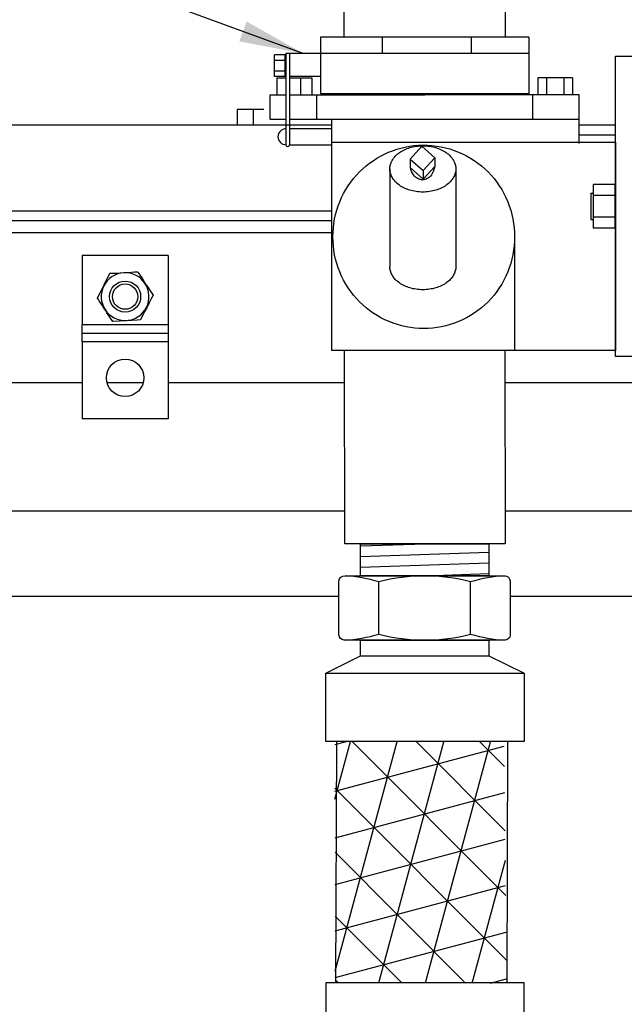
# Model space of a CAD drawing. Extents: x 1152 to 2559, y 156 to 782.
# Tile 7 of 111: x 1520.59 to 1527.66, y 293.19 to 304.69. Entities that reach past the tile are written whole.
import ezdxf

# ---------------------------------------------------------------- set-up
doc = ezdxf.new("R2010")
doc.units = 0
doc.header["$MEASUREMENT"] = 0
for name, color, linetype in [('1', 1, 'CONTINUOUS'), ('DISPENSER-SUMP', 1, 'CONTINUOUS'), ('FLEXHOSE-1.5', 3, 'CONTINUOUS'), ('FREEZE-OUTLINE-TITLES', 60, 'CONTINUOUS'), ('FRP-2-HATCH', 1, 'CONTINUOUS'), ('SHEAR-VALVE-PRODUCT', 3, 'CONTINUOUS'), ('TEXT', 3, 'CONTINUOUS')]:
    doc.layers.add(name, color=color, linetype=linetype)
doc.styles.add('SIMPLEX', font='simplex')
doc.dimstyles.new('DIM8', dxfattribs={"dimscale": 8, "dimtxt": 0.09375, "dimasz": 0.09375, "dimexe": 0.0625, "dimexo": 0.0625, "dimgap": 0.0625, "dimtad": 1, "dimdec": 4, "dimzin": 3, "dimdsep": 46, "dimlunit": 4, "dimtxsty": 'SIMPLEX', "dimcen": 0.0625, "dimclrd": 3, "dimclre": 3, "dimclrt": 3, "dimadec": 0, "dimazin": 0, "dimtfac": 1, "dimtdec": 4, "dimtofl": 0, "dimtmove": 0, "dimatfit": 3, "dimfxl": 1, "dimfrac": 2, "dimtolj": 1, "dimtzin": 3, "dimarcsym": 0})

msp = doc.modelspace()

# ---------------------------------------------------------------- hatches: boundary and pattern name
at = {"layer": 'FRP-2-HATCH', "linetype": 'Continuous'}
h = msp.add_hatch(dxfattribs=at)
h.set_pattern_fill('NET3', color=256, scale=4.212912, angle=-45.098168, style=0)
h.set_pattern_definition([(314.902, (1515.5619, 303.71363), (0.37301, 0.371734), []), (14.902, (1515.5619, 303.71363), (-0.135426, 0.508903), []), (74.902, (1515.5619, 303.71363), (-0.508436, 0.137169), [])])
h.paths.add_polyline_path([(1526.25396, 296.25344), (1524.27642, 296.26021), (1524.28161, 293.44282), (1526.2816, 293.43597)])

# ---------------------------------------------------------------- linework, layer by layer
at = {"layer": '1', "linetype": 'Continuous'}
for p, q in [((1523.44654, 303.63847), (1523.13393, 303.63847)), ((1523.13393, 303.63847), (1523.13393, 303.45696)), ((1523.32015, 303.63847), (1523.32015, 303.45696)), ((1524.23851, 303.45696), (1519.06998, 303.45696)), ((1527.55547, 303.45696), (1527.13007, 303.45696)), ((1516.14892, 302.45526), (1524.23851, 302.45526)), ((1518.08845, 302.34433), (1524.23851, 302.34433)), ((1519.67504, 302.20315), (1524.23851, 302.20315)), ((1522.32719, 301.93424), (1521.32549, 301.93424)), ((1521.32549, 301.93424), (1521.32549, 301.1275)), ((1522.32719, 301.93424), (1522.32719, 301.1275)), ((1521.63138, 301.69222), (1521.64818, 301.72583)), ((1521.64818, 301.72583), (1521.68852, 301.72919)), ((1521.68852, 301.72919), (1521.72886, 301.72919)), ((1521.72886, 301.72919), (1521.76919, 301.73256)), ((1521.76919, 301.73256), (1521.81289, 301.73592)), ((1521.81289, 301.73592), (1521.82298, 301.73592)), ((1521.82298, 301.73592), (1521.85995, 301.73592)), ((1521.85995, 301.73592), (1521.90029, 301.73928)), ((1521.90029, 301.73928), (1521.93726, 301.74264)), ((1521.93726, 301.74264), (1521.97424, 301.74264)), ((1521.97424, 301.74264), (1521.98432, 301.72919)), ((1521.98432, 301.72919), (1521.99441, 301.71239)), ((1521.58096, 301.59138), (1521.59776, 301.62499)), ((1521.59776, 301.62499), (1521.61457, 301.65861)), ((1521.61457, 301.65861), (1521.63138, 301.69222)), ((1521.99441, 301.71239), (1522.02802, 301.66197)), ((1522.02802, 301.66197), (1522.06164, 301.60818)), ((1522.06164, 301.60818), (1522.07508, 301.59138)), ((1521.52045, 301.47037), (1521.53726, 301.50734)), ((1521.53726, 301.50734), (1521.55743, 301.54432)), ((1521.55743, 301.54432), (1521.57759, 301.58129)), ((1521.57759, 301.58129), (1521.58096, 301.59138)), ((1522.07508, 301.59138), (1522.08517, 301.57457)), ((1522.08517, 301.57457), (1522.11878, 301.52079)), ((1522.11878, 301.52079), (1522.15239, 301.47037)), ((1521.50364, 301.43675), (1521.52045, 301.47037)), ((1521.51373, 301.41995), (1521.50364, 301.43675)), ((1521.52381, 301.40314), (1521.51373, 301.41995)), ((1521.55743, 301.35272), (1521.52381, 301.40314)), ((1522.10533, 301.38297), (1522.09861, 301.3628)), ((1522.13559, 301.43675), (1522.10533, 301.38297)), ((1522.15239, 301.47037), (1522.13559, 301.43675)), ((1521.59104, 301.29893), (1521.55743, 301.35272)), ((1521.60449, 301.28213), (1521.59104, 301.29893)), ((1521.61457, 301.26532), (1521.60449, 301.28213)), ((1521.64818, 301.2149), (1521.61457, 301.26532)), ((1522.05491, 301.28213), (1522.03811, 301.24851)), ((1522.07508, 301.31574), (1522.05491, 301.28213)), ((1522.07844, 301.32583), (1522.07508, 301.31574)), ((1522.08853, 301.34599), (1522.07844, 301.32583)), ((1522.09861, 301.3628), (1522.08853, 301.34599)), ((1521.6818, 301.16448), (1521.64818, 301.2149)), ((1521.75575, 301.16784), (1521.6818, 301.16448)), ((1521.79272, 301.1712), (1521.75575, 301.16784)), ((1521.83306, 301.1712), (1521.79272, 301.1712)), ((1521.84314, 301.1712), (1521.83306, 301.1712)), ((1521.86331, 301.17456), (1521.84314, 301.1712)), ((1521.88348, 301.17456), (1521.86331, 301.17456)), ((1521.90365, 301.17456), (1521.88348, 301.17456)), ((1521.96752, 301.17792), (1521.90365, 301.17456)), ((1522.00449, 301.18129), (1521.96752, 301.17792)), ((1522.03811, 301.24851), (1522.00449, 301.18129)), ((1521.32549, 301.1275), (1522.32719, 301.1275)), ((1521.32549, 301.05691), (1521.32549, 301.1275)), ((1521.32549, 301.02666), (1521.32549, 301.05691)), ((1522.32719, 301.1275), (1522.32719, 301.05691)), ((1522.32719, 301.05691), (1522.32719, 301.02666)), ((1521.32549, 300.99641), (1521.32549, 301.02666)), ((1521.32549, 301.02666), (1522.32719, 301.02666)), ((1521.32549, 300.92582), (1521.32549, 300.99641)), ((1522.32719, 300.92582), (1521.32549, 300.92582)), ((1521.32549, 300.92582), (1521.32549, 300.02496)), ((1522.32719, 301.02666), (1522.32719, 300.99641)), ((1522.32719, 300.99641), (1522.32719, 300.92582)), ((1522.32719, 300.92582), (1522.32719, 300.02496)), ((1519.06998, 300.45186), (1521.32549, 300.45186)), ((1521.61457, 300.45186), (1522.04147, 300.45186)), ((1522.32719, 300.45186), (1524.39045, 300.45186)), ((1526.26219, 300.45186), (1534.92601, 300.45186)), ((1522.32719, 300.02496), (1521.32549, 300.02496)), ((1524.39351, 298.94931), (1519.06998, 298.94931)), ((1542.91487, 298.94931), (1526.26526, 298.94931)), ((1524.32348, 297.95097), (1516.3775, 297.95097)), ((1534.85903, 297.95097), (1526.3238, 297.95097))]:
    msp.add_line(p, q, dxfattribs=at)
for centre, radius in [((1521.82634, 301.45356), 0.18152), ((1521.82634, 301.45356), 0.1479), ((1521.82634, 300.50564), 0.21849)]:
    msp.add_circle(centre, radius, dxfattribs=at)
for start, end in [(92.759108, 153.434949), (32.735226, 92.759108), (333.434949, 32.735226), (153.434949, 212.735226), (212.735226, 272.759108), (272.759108, 333.434949)]:
    msp.add_arc((1521.82634, 301.45356), 0.279, start, end, dxfattribs=at)
at = {"layer": 'DISPENSER-SUMP', "color": 7}
msp.add_line((1527.55547, 303.33763), (1527.13007, 303.33763), dxfattribs=at)
at = {"layer": 'DISPENSER-SUMP'}
for p, q in [((1527.549, 302.76141), (1527.2956, 302.76141)), ((1527.2956, 302.25461), (1527.2956, 302.76141)), ((1527.549, 302.25461), (1527.549, 302.76141)), ((1527.549, 302.63471), (1527.2956, 302.63471)), ((1527.549, 302.38131), (1527.2956, 302.38131)), ((1527.549, 302.25461), (1527.2956, 302.25461))]:
    msp.add_line(p, q, dxfattribs=at)
at = {"layer": 'DISPENSER-SUMP', "color": 2}
for p, q in [((1527.26435, 302.66005), (1527.2956, 302.66005)), ((1527.26435, 302.66005), (1527.26435, 302.35597)), ((1527.549, 302.66005), (1527.55547, 302.66005)), ((1527.26435, 302.35597), (1527.2956, 302.35597)), ((1527.549, 302.35597), (1527.55547, 302.35597))]:
    msp.add_line(p, q, dxfattribs=at)
msp.add_lwpolyline([(1527.55547, 300.75296), (1527.55547, 304.26306), (1527.75819, 304.26306), (1527.75819, 300.75296)], close=True, dxfattribs=at)
at = {"layer": 'FLEXHOSE-1.5', "color": 7, "linetype": 'Continuous'}
for p, q in [((1524.57556, 298.54296), (1525.33016, 298.56843)), ((1524.57556, 298.41788), (1526.07556, 298.46847)), ((1524.57556, 298.29281), (1526.07556, 298.3434)), ((1525.33016, 298.19322), (1526.07556, 298.21833))]:
    msp.add_line(p, q, dxfattribs=at)
at = {"layer": 'FLEXHOSE-1.5', "color": 2, "linetype": 'Continuous'}
for p, q in [((1524.79143, 297.51347), (1524.79143, 298.12172)), ((1525.86223, 297.51347), (1525.86223, 298.12172))]:
    msp.add_line(p, q, dxfattribs=at)
at = {"layer": 'FLEXHOSE-1.5', "color": 1, "linetype": 'Continuous'}
msp.add_line((1524.57556, 297.25682), (1526.07385, 297.25682), dxfattribs=at)
at = {"layer": 'FLEXHOSE-1.5', "linetype": 'Continuous'}
msp.add_line((1524.17256, 297.05652), (1526.48808, 297.05652), dxfattribs=at)
at = {"layer": 'FLEXHOSE-1.5', "color": 1, "linetype": 'Continuous'}
msp.add_lwpolyline([(1524.57556, 298.56827), (1526.07556, 298.56827), (1526.07556, 298.19322), (1524.57556, 298.19322)], close=True, dxfattribs=at)
at = {"layer": 'FLEXHOSE-1.5', "linetype": 'Continuous'}
msp.add_lwpolyline([(1526.3238, 298.13072), (1526.3238, 297.50135, -0.41421356), (1526.2613, 297.44327), (1524.38598, 297.44327, -0.41421356), (1524.32348, 297.50577), (1524.32348, 298.13072, -0.41421356), (1524.39499, 298.19322), (1526.25549, 298.19322, -0.41421356)], format="xyb", close=True, dxfattribs=at)
at = {"layer": 'FLEXHOSE-1.5', "color": 2, "linetype": 'Continuous'}
for points in [[(1526.26329, 298.19187, 0.0658833), (1525.86223, 298.12172, 0.13354685), (1524.79143, 298.12172, 0.05884794), (1524.39499, 298.19322)], [(1524.38598, 297.44327, 0.06461552), (1524.79143, 297.51347, 0.13354685), (1525.86223, 297.51347, 0.06526141), (1526.2613, 297.44327)]]:
    msp.add_lwpolyline(points, format="xyb", dxfattribs=at)
at = {"layer": 'FLEXHOSE-1.5', "linetype": 'Continuous'}
for points in [[(1524.57556, 297.44327), (1526.07385, 297.44327), (1526.07385, 297.25682), (1526.48808, 297.05652), (1526.48808, 296.25682), (1524.17256, 296.25682), (1524.17256, 297.05652), (1524.57556, 297.25788)], [(1524.57556, 292.25295), (1526.07385, 292.25295), (1526.07385, 292.4394), (1526.48808, 292.6397), (1526.48808, 293.4394), (1524.17256, 293.4394), (1524.17256, 292.6397), (1524.57556, 292.43834)]]:
    msp.add_lwpolyline(points, close=True, dxfattribs=at)
at = {"layer": 'FREEZE-OUTLINE-TITLES'}
for p, q in [((1524.29609, 297.05858), (1524.29609, 297.05652)), ((1524.29609, 297.05858), (1524.29609, 297.05652)), ((1524.29335, 296.25682), (1524.28369, 293.4394)), ((1524.29335, 296.25682), (1524.28369, 293.4394)), ((1526.29336, 296.25682), (1526.2837, 293.4394))]:
    msp.add_line(p, q, dxfattribs=at)
at = {"layer": 'SHEAR-VALVE-PRODUCT'}
for p, q in [((1524.10925, 304.48365), (1524.10925, 304.22869)), ((1526.54187, 304.48365), (1524.10925, 304.48365)), ((1524.83042, 304.48365), (1524.83042, 304.29298)), ((1525.86911, 304.48365), (1525.86911, 304.29298)), ((1526.54187, 304.48365), (1526.54187, 304.22869)), ((1524.10925, 304.29298), (1523.70525, 304.29298)), ((1526.54187, 304.29298), (1524.10925, 304.29298)), ((1524.10925, 304.22869), (1524.10925, 303.82325)), ((1526.54187, 304.22869), (1526.54187, 303.82325)), ((1524.10925, 304.02334), (1523.7462, 304.02334)), ((1523.52105, 303.80939), (1523.70525, 303.80939)), ((1523.52105, 303.52651), (1523.52105, 303.80939)), ((1523.7462, 303.80939), (1525.32556, 303.80939)), ((1524.0608, 303.80939), (1524.0608, 303.52651)), ((1526.54187, 303.82325), (1524.10925, 303.82325)), ((1527.13007, 303.80939), (1525.32556, 303.80939)), ((1526.58375, 303.80939), (1526.58375, 303.52651)), ((1527.13007, 303.52651), (1527.13007, 303.80939)), ((1523.52105, 303.52651), (1523.70525, 303.52651)), ((1523.7462, 303.52651), (1527.13007, 303.52651)), ((1524.23851, 303.52651), (1524.23851, 300.8232)), ((1527.13007, 303.24364), (1527.13007, 303.52651)), ((1524.94412, 302.84698), (1524.94412, 302.84698)), ((1526.3759, 302.15167), (1526.3759, 300.8232))]:
    msp.add_line(p, q, dxfattribs=at)
at = {"layer": 'SHEAR-VALVE-PRODUCT', "color": 2}
for p, q in [((1523.6968, 304.27587), (1523.5701, 304.27587)), ((1523.5701, 304.02248), (1523.5701, 304.27587)), ((1523.6968, 304.02248), (1523.6968, 304.27587)), ((1523.6968, 304.21252), (1523.5701, 304.21252)), ((1523.6968, 304.08583), (1523.5701, 304.08583)), ((1523.6968, 304.02248), (1523.5701, 304.02248)), ((1523.60014, 304.00936), (1523.60014, 303.80664)), ((1523.60014, 304.00936), (1523.70525, 304.00936)), ((1523.7462, 304.00936), (1524.00558, 304.00936)), ((1523.87589, 304.00936), (1523.87589, 303.80664)), ((1524.00558, 304.00936), (1524.00558, 303.80664)), ((1527.05098, 304.00936), (1526.64554, 304.00936)), ((1526.64554, 304.00936), (1526.64554, 303.80664)), ((1526.7469, 304.00936), (1526.7469, 303.80664)), ((1526.94962, 304.00936), (1526.94962, 303.80664)), ((1527.05098, 304.00936), (1527.05098, 303.80664)), ((1524.23768, 303.41369), (1523.7462, 303.41369)), ((1523.7462, 303.22701), (1524.23851, 303.22701)), ((1524.91731, 302.94486), (1524.91731, 301.80417)), ((1525.68974, 302.94486), (1525.68974, 301.80417))]:
    msp.add_line(p, q, dxfattribs=at)
at = {"layer": 'SHEAR-VALVE-PRODUCT', "color": 1}
for p, q in [((1523.70525, 304.29298), (1523.70525, 303.22701)), ((1523.7462, 304.29298), (1523.7462, 303.22701)), ((1525.2934, 303.21083), (1525.15755, 303.06036)), ((1525.44386, 303.07497), (1525.2934, 303.21083)), ((1525.15755, 303.06036), (1525.30801, 302.92451)), ((1525.15755, 303.06036), (1525.15755, 302.96014)), ((1525.30801, 302.92451), (1525.44386, 303.07497)), ((1525.44386, 303.07497), (1525.44386, 302.97475)), ((1525.15755, 302.96014), (1525.30801, 302.82429)), ((1525.30801, 302.82429), (1525.44386, 302.97475)), ((1525.30801, 302.92451), (1525.30801, 302.82429))]:
    msp.add_line(p, q, dxfattribs=at)
at = {"layer": 'SHEAR-VALVE-PRODUCT'}
for points in [[(1526.26843, 304.48365), (1526.26843, 306.7944), (1524.38269, 306.7944), (1524.38269, 304.48365)], [(1526.26144, 300.8232), (1526.26604, 298.56843), (1524.39429, 298.56843), (1524.38969, 300.8232)]]:
    msp.add_lwpolyline(points, dxfattribs=at)
at = {"layer": 'SHEAR-VALVE-PRODUCT', "linetype": 'Continuous'}
msp.add_lwpolyline([(1524.23851, 303.25582), (1527.55547, 303.25582), (1527.55547, 300.8232), (1524.23851, 300.8232)], dxfattribs=at)
at = {"layer": 'SHEAR-VALVE-PRODUCT'}
for points in [[(1525.31457, 301.08045, -0.09932324), (1524.90889, 301.16184, -0.09883208), (1524.56411, 301.3942, -0.09814531), (1524.33419, 301.74126, -0.09766515), (1524.25325, 302.15167, -0.09766515), (1524.33419, 302.56208, -0.09814531), (1524.56411, 302.90915, -0.19644698), (1525.30353, 303.22359, -0.03312795)], [(1525.30353, 303.22284, -0.10197605), (1525.72025, 303.14151, -0.09883208), (1526.06504, 302.90915, -0.09814531), (1526.29496, 302.56208, -0.09766515), (1526.3759, 302.15167, -0.09766515), (1526.29496, 301.74126, -0.09814531), (1526.06504, 301.3942, -0.09883208), (1525.72025, 301.16184, -0.09932324), (1525.31457, 301.08045, -0.09932324)]]:
    msp.add_lwpolyline(points, format="xyb", dxfattribs=at)
at = {"layer": 'SHEAR-VALVE-PRODUCT', "color": 2}
msp.add_lwpolyline([(1525.68974, 302.94486, -0.13451952), (1525.66293, 302.84698, -0.10685147), (1525.57662, 302.75393, -0.08225026), (1525.45666, 302.69657, -0.07058603), (1525.30353, 302.67484, -0.07058603), (1525.15039, 302.69657, -0.08225026), (1525.03043, 302.75393, -0.10685147), (1524.94412, 302.84698, -0.13451952), (1524.91731, 302.94486, -0.13451952), (1524.94412, 303.04273, -0.10685147), (1525.03043, 303.13578, -0.08225026), (1525.15039, 303.19314, -0.07058603), (1525.30353, 303.21487, -0.07058603), (1525.45666, 303.19314, -0.08225026), (1525.57662, 303.13578, -0.10685147), (1525.66293, 303.04273, -0.13451952)], format="xyb", close=True, dxfattribs=at)
at = {"layer": 'SHEAR-VALVE-PRODUCT', "color": 1}
for points in [[(1525.2867, 303.2034, -0.02929501), (1525.30003, 303.20418, -0.12487813)], [(1525.30003, 303.20418, -0.00161062), (1525.30076, 303.20418, -0.10579403)], [(1525.44416, 302.9753, -0.05443167), (1525.40449, 302.87397, -0.10579403), (1525.3544, 302.83111, -0.12487813), (1525.30003, 302.81732, -0.12487813), (1525.24565, 302.83111, -0.10579403), (1525.19556, 302.87397, -0.11982152), (1525.15784, 302.95988, -0.07476277)]]:
    msp.add_lwpolyline(points, format="xyb", dxfattribs=at)
at = {"layer": 'SHEAR-VALVE-PRODUCT', "color": 2}
msp.add_lwpolyline([(1525.68974, 301.80417, -0.13451952), (1525.66293, 301.7063, -0.10685147), (1525.57662, 301.61324, -0.08225026), (1525.45666, 301.55589, -0.07058603), (1525.30353, 301.53416, -0.07058603), (1525.15039, 301.55589, -0.08225026), (1525.03043, 301.61324, -0.10685147), (1524.94412, 301.7063, -0.13451952), (1524.91731, 301.80417, -0.13451952)], format="xyb", dxfattribs=at)
msp.add_arc((1523.70525, 303.32035), 0.09334, 90, 270, dxfattribs=at)
at = {"layer": 'SHEAR-VALVE-PRODUCT', "color": 1}
msp.add_arc((1523.72573, 303.22701), 0.02047, 180, 0, dxfattribs=at)

# ---------------------------------------------------------------- leaders
at = {"layer": 'TEXT'}
msp.add_leader([(1523.90725, 304.29298), (1506.18427, 310.77258), (1494.55895, 310.80086)], dimstyle='DIM8', override={"dimtad": 0}, dxfattribs=at)

doc.saveas('drawing.dxf')
